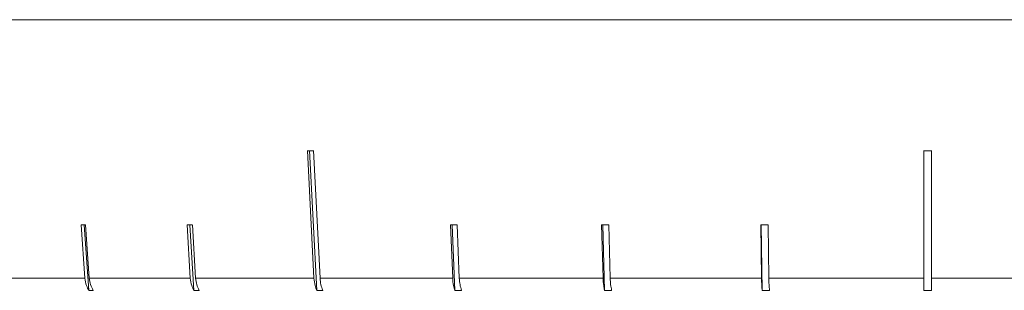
# Model space of a CAD drawing. Header units: inches. Extents: x -4 to 22.9, y -7.2 to 15.7.
# Tile 109 of 127: x 19.028 to 20.348, y 1.969 to 2.332. Entities that reach past the tile are written whole.
import ezdxf

# ---------------------------------------------------------------- set-up
doc = ezdxf.new("R2010")
doc.units = ezdxf.units.IN
doc.header["$MEASUREMENT"] = 0

msp = doc.modelspace()

# ---------------------------------------------------------------- linework, layer by layer
at = {"color": 7, "linetype": 'Continuous', "lineweight": 15}
for p, q in [((20.2453, 2.3319), (18.7773, 2.3319)), ((21.7133, 2.3319), (20.2453, 2.3319)), ((19.414, 2.1562), (19.4228, 1.9852)), ((19.4169, 2.1562), (19.4266, 1.9688)), ((19.4309, 1.9852), (19.4221, 2.1562)), ((20.2403, 2.1562), (20.2403, 1.9852)), ((20.2503, 1.9852), (20.2503, 2.1562)), ((19.1108, 2.0565), (19.1158, 1.9852)), ((19.1148, 2.0565), (19.121, 1.9688)), ((19.1217, 1.9852), (19.1167, 2.0565)), ((19.2527, 2.0565), (19.2571, 1.9852)), ((19.2563, 2.0565), (19.2617, 1.9688)), ((19.2642, 1.9852), (19.2598, 2.0565)), ((19.6058, 2.0565), (19.6087, 1.9852)), ((19.6081, 2.0565), (19.6116, 1.9688)), ((19.6176, 1.9852), (19.6147, 2.0565)), ((19.8083, 2.0565), (19.8102, 1.9852)), ((19.8099, 2.0565), (19.8122, 1.9688)), ((19.8198, 1.9852), (19.8178, 2.0565)), ((20.0215, 2.0565), (20.0225, 1.9852)), ((20.0223, 2.0565), (20.0235, 1.9688)), ((20.0324, 1.9852), (20.0314, 2.0565)), ((19.0069, 1.9852), (19.1158, 1.9852)), ((19.1217, 1.9852), (19.2571, 1.9852)), ((19.2642, 1.9852), (19.4228, 1.9852)), ((19.4309, 1.9852), (19.6087, 1.9852)), ((19.6176, 1.9852), (19.8102, 1.9852)), ((19.8198, 1.9852), (20.0225, 1.9852)), ((20.0324, 1.9852), (20.2403, 1.9852)), ((20.2503, 1.9852), (20.4582, 1.9852)), ((19.1269, 1.9688), (19.121, 1.9688)), ((19.2688, 1.9688), (19.2617, 1.9688)), ((19.4347, 1.9688), (19.4266, 1.9688)), ((19.6205, 1.9688), (19.6116, 1.9688)), ((19.8217, 1.9688), (19.8122, 1.9688)), ((20.0334, 1.9688), (20.0235, 1.9688)), ((20.2503, 1.9688), (20.2403, 1.9688))]:
    msp.add_line(p, q, dxfattribs=at)
for centre, major_axis, ratio, start_param, end_param in [((20.2517, 2.2802), (1.4183, 0.0733), 0.070593, 4.076882, 4.083933), ((20.2453, 2.2802), (1.4182, 0), 0.087491, 4.708863, 4.715914), ((20.254, 2.1799), (1.4095, 0.1), 0.051167, 3.762719, 3.769814), ((20.2529, 2.1799), (1.4095, 0.0875), 0.061627, 3.919602, 3.926696), ((20.2502, 2.1799), (1.4095, 0.0563), 0.077831, 4.23448, 4.241575), ((20.2486, 2.1799), (1.4095, 0.0384), 0.083147, 4.39241, 4.399505), ((20.247, 2.1799), (1.4095, 0.0194), 0.086398, 4.550566, 4.557661)]:
    msp.add_ellipse(centre, major_axis=major_axis, ratio=ratio, start_param=start_param, end_param=end_param, dxfattribs=at)
for points, knots in [([(19.1158, 1.9852), (19.1163, 1.9817), (19.1172, 1.9758), (19.1199, 1.9709), (19.121, 1.9688)], [0, 0, 0, 0, 0.5853453, 1, 1, 1, 1]), ([(19.1269, 1.9688), (19.1256, 1.9713), (19.1229, 1.9763), (19.1221, 1.9822), (19.1217, 1.9852)], [0, 0, 0, 0, 0.496778, 1, 1, 1, 1]), ([(19.2571, 1.9852), (19.2576, 1.9817), (19.2583, 1.9758), (19.2607, 1.9709), (19.2617, 1.9688)], [0, 0, 0, 0, 0.585345, 1, 1, 1, 1]), ([(19.2688, 1.9688), (19.2676, 1.9713), (19.2652, 1.9763), (19.2646, 1.9822), (19.2642, 1.9852)], [0, 0, 0, 0, 0.4966587, 1, 1, 1, 1]), ([(19.4228, 1.9852), (19.4231, 1.9817), (19.4237, 1.9758), (19.4257, 1.9709), (19.4266, 1.9688)], [0, 0, 0, 0, 0.5853453, 1, 1, 1, 1]), ([(19.4347, 1.9688), (19.4337, 1.9713), (19.4317, 1.9763), (19.4312, 1.9822), (19.4309, 1.9852)], [0, 0, 0, 0, 0.496778, 1, 1, 1, 1]), ([(19.6087, 1.9852), (19.6089, 1.9817), (19.6094, 1.9758), (19.611, 1.9709), (19.6116, 1.9688)], [0, 0, 0, 0, 0.585345, 1, 1, 1, 1]), ([(19.6205, 1.9688), (19.6198, 1.9713), (19.6182, 1.9763), (19.6178, 1.9822), (19.6176, 1.9852)], [0, 0, 0, 0, 0.496854, 1, 1, 1, 1]), ([(19.8102, 1.9852), (19.8104, 1.9817), (19.8108, 1.9758), (19.8118, 1.9709), (19.8122, 1.9688)], [0, 0, 0, 0, 0.585345, 1, 1, 1, 1]), ([(19.8217, 1.9688), (19.8212, 1.9713), (19.8202, 1.9763), (19.8199, 1.9822), (19.8198, 1.9852)], [0, 0, 0, 0, 0.496901, 1, 1, 1, 1]), ([(20.0225, 1.9852), (20.0226, 1.9817), (20.0228, 1.9758), (20.0233, 1.9709), (20.0235, 1.9688)], [0, 0, 0, 0, 0.5853453, 1, 1, 1, 1]), ([(20.0334, 1.9688), (20.0332, 1.9713), (20.0326, 1.9763), (20.0325, 1.9822), (20.0324, 1.9852)], [0, 0, 0, 0, 0.496928, 1, 1, 1, 1]), ([(20.2403, 1.9852), (20.2403, 1.9851), (20.2403, 1.9816), (20.2403, 1.9759), (20.2403, 1.9709), (20.2403, 1.969), (20.2403, 1.9688)], [0, 0, 0, 0, 0.015192, 0.600801, 0.967318, 1, 1, 1, 1]), ([(20.2503, 1.9688), (20.2503, 1.969), (20.2503, 1.9719), (20.2503, 1.9773), (20.2503, 1.983), (20.2503, 1.9852)], [0, 0, 0, 0, 0.032685, 0.618346, 1, 1, 1, 1])]:
    msp.add_open_spline(points, degree=3, knots=knots, dxfattribs=at)

doc.saveas('drawing.dxf')
